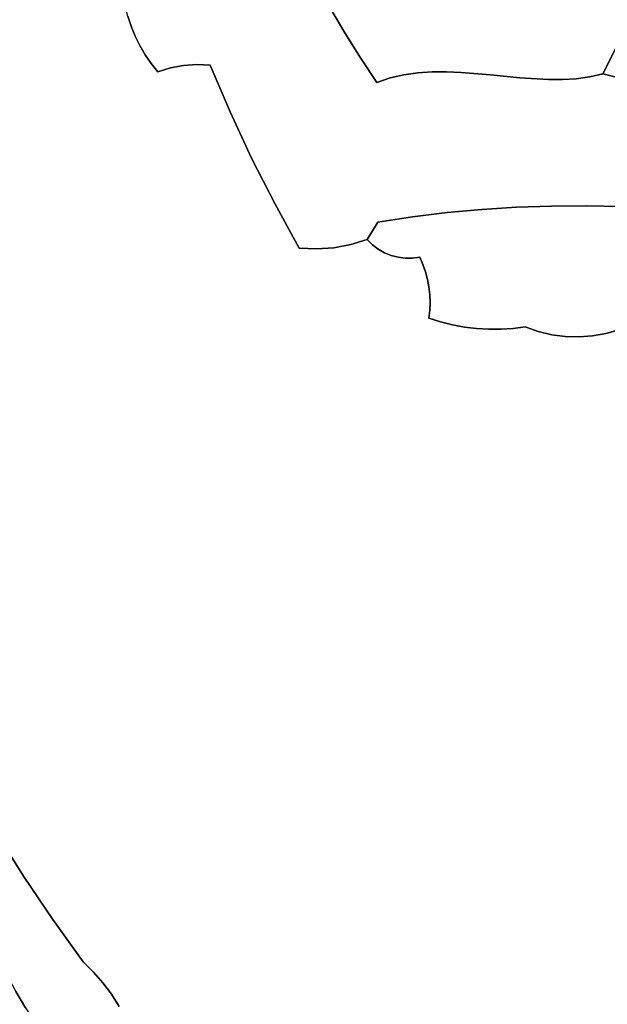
# Model space of a CAD drawing. Header units: inches. Extents: x 36.3 to 71.4, y 17.4 to 61.7.
# Tile 13 of 80: x 46.5 to 48.9, y 36.6 to 40.6. Entities that reach past the tile are written whole.
import ezdxf

# ---------------------------------------------------------------- set-up
doc = ezdxf.new("R2010")
doc.units = ezdxf.units.IN
doc.layers.add('SURFACES_FOR_SKETCHUP', color=7, linetype='Continuous')

msp = doc.modelspace()

# ---------------------------------------------------------------- linework, layer by layer
at = {"layer": 'SURFACES_FOR_SKETCHUP'}
for points, invisible_edges in [([(49.187, 41.0929), (48.469, 40.9633), (48.8358, 40.3906)], 3), ([(49.187, 41.0929), (48.8358, 40.3906), (48.9046, 40.3727)], 8), ([(48.469, 40.9633), (48.4588, 40.9358), (48.8358, 40.3906)], 10), ([(48.4461, 40.9094), (48.4309, 40.8843), (48.8358, 40.3906)], 10), ([(48.4588, 40.9358), (48.4461, 40.9094), (48.8358, 40.3906)], 10), ([(47.2549, 40.4258), (47.627, 40.8677), (47.0802, 40.8134)], 11), ([(47.627, 40.8677), (47.2549, 40.4258), (47.6804, 40.762)], 3), ([(48.4309, 40.8843), (48.4132, 40.8607), (48.6732, 40.3676)], 10), ([(48.7288, 40.3709), (48.783, 40.3783), (48.4309, 40.8843)], 10), ([(48.783, 40.3783), (48.8358, 40.3906), (48.4309, 40.8843)], 10), ([(48.6732, 40.3676), (48.7288, 40.3709), (48.4309, 40.8843)], 10), ([(48.3933, 40.8387), (48.3711, 40.8187), (48.501, 40.375)], 10), ([(48.4132, 40.8607), (48.3933, 40.8387), (48.6166, 40.3677)], 10), ([(48.501, 40.375), (48.6166, 40.3677), (48.3933, 40.8387)], 10), ([(48.6166, 40.3677), (48.6732, 40.3676), (48.4132, 40.8607)], 10), ([(47.0802, 40.8134), (47.0421, 40.7784), (47.2015, 40.4286)], 10), ([(47.2015, 40.4286), (47.2549, 40.4258), (47.0802, 40.8134)], 10), ([(47.7969, 40.5554), (47.983, 40.8198), (47.7371, 40.6579)], 3), ([(47.983, 40.8198), (47.7969, 40.5554), (48.0066, 40.8021)], 3), ([(48.0066, 40.8021), (47.7969, 40.5554), (48.0317, 40.7869)], 3), ([(48.0317, 40.7869), (47.7969, 40.5554), (48.0581, 40.7742)], 3), ([(48.3467, 40.8008), (48.3203, 40.7851), (48.3834, 40.3867)], 10), ([(48.3711, 40.8187), (48.3467, 40.8008), (48.501, 40.375)], 10), ([(48.3834, 40.3867), (48.501, 40.375), (48.3467, 40.8008)], 10), ([(46.9373, 40.5822), (47, 40.7487), (46.9239, 40.6228)], 3), ([(46.9535, 40.5427), (47, 40.7487), (46.9373, 40.5822)], 3), ([(46.9535, 40.5427), (47.1484, 40.4249), (47, 40.7487)], 11), ([(47.0421, 40.7784), (47, 40.7487), (47.1484, 40.4249)], 10), ([(47.1484, 40.4249), (47.2015, 40.4286), (47.0421, 40.7784)], 10), ([(47.6804, 40.762), (47.2549, 40.4258), (47.7371, 40.6579)], 3), ([(47.8598, 40.4546), (48.0581, 40.7742), (47.7969, 40.5554)], 3), ([(48.0856, 40.764), (48.0581, 40.7742), (47.8598, 40.4546)], 10), ([(47.8598, 40.4546), (48.0352, 40.3872), (48.0856, 40.764)], 11), ([(48.0352, 40.3872), (48.0916, 40.3952), (48.0856, 40.764)], 10), ([(48.114, 40.7565), (48.0856, 40.764), (48.0916, 40.3952)], 10), ([(48.1431, 40.7517), (48.114, 40.7565), (48.0916, 40.3952)], 10), ([(48.0916, 40.3952), (48.1489, 40.3989), (48.1431, 40.7517)], 10), ([(48.1727, 40.7498), (48.1431, 40.7517), (48.1489, 40.3989)], 10), ([(48.1489, 40.3989), (48.207, 40.3992), (48.1727, 40.7498)], 10), ([(48.2026, 40.7507), (48.1727, 40.7498), (48.207, 40.3992)], 10), ([(48.2325, 40.7547), (48.2026, 40.7507), (48.207, 40.3992)], 10), ([(48.207, 40.3992), (48.2656, 40.3967), (48.2325, 40.7547)], 10), ([(48.2624, 40.7618), (48.2325, 40.7547), (48.2656, 40.3967)], 10), ([(48.292, 40.772), (48.2624, 40.7618), (48.3834, 40.3867)], 10), ([(48.2656, 40.3967), (48.3834, 40.3867), (48.2624, 40.7618)], 10), ([(48.3203, 40.7851), (48.292, 40.772), (48.3834, 40.3867)], 10), ([(45.8993, 40.7382), (45.9191, 40.6013), (46.9059, 40.7067)], 10), ([(46.9134, 40.6643), (46.9059, 40.7067), (45.9191, 40.6013)], 10), ([(46.9239, 40.6228), (46.9134, 40.6643), (45.9191, 40.6013)], 10), ([(47.7371, 40.6579), (47.2549, 40.4258), (47.7969, 40.5554)], 3), ([(45.9191, 40.6013), (45.4966, 40.0395), (47.0451, 40.3986)], 11), ([(46.9373, 40.5822), (46.9239, 40.6228), (45.9191, 40.6013)], 10), ([(46.9535, 40.5427), (46.9373, 40.5822), (45.9191, 40.6013)], 10), ([(46.9724, 40.5045), (46.9535, 40.5427), (45.9191, 40.6013)], 10), ([(46.994, 40.4676), (46.9724, 40.5045), (45.9191, 40.6013)], 10), ([(47.0183, 40.4323), (46.994, 40.4676), (45.9191, 40.6013)], 10), ([(47.0451, 40.3986), (47.0183, 40.4323), (45.9191, 40.6013)], 10), ([(47.3355, 40.2371), (47.7969, 40.5554), (47.2549, 40.4258)], 3), ([(47.8598, 40.4546), (47.7969, 40.5554), (47.3355, 40.2371)], 10), ([(46.9724, 40.5045), (47.1484, 40.4249), (46.9535, 40.5427)], 3), ([(46.9724, 40.5045), (46.994, 40.4676), (47.1484, 40.4249)], 10), ([(47.096, 40.4149), (47.1484, 40.4249), (46.994, 40.4676)], 10), ([(47.0183, 40.4323), (47.096, 40.4149), (46.994, 40.4676)], 3), ([(47.0183, 40.4323), (47.0451, 40.3986), (47.096, 40.4149)], 8), ([(47.1484, 40.4249), (47.3355, 40.2371), (47.2015, 40.4286)], 3), ([(47.2549, 40.4258), (47.2015, 40.4286), (47.3355, 40.2371)], 2), ([(47.3355, 40.2371), (47.4222, 40.0512), (47.8598, 40.4546)], 10), ([(47.9258, 40.3555), (47.8598, 40.4546), (47.4222, 40.0512)], 10), ([(47.8598, 40.4546), (47.9258, 40.3555), (47.9798, 40.3742)], 8), ([(47.8598, 40.4546), (47.9798, 40.3742), (48.0352, 40.3872)], 9), ([(45.4966, 40.0395), (46.1321, 38.5032), (47.0451, 40.3986)], 10), ([(47.515, 39.8682), (47.0451, 40.3986), (46.1321, 38.5032)], 11), ([(47.0451, 40.3986), (47.3355, 40.2371), (47.096, 40.4149)], 3), ([(47.4222, 40.0512), (47.3355, 40.2371), (47.0451, 40.3986)], 10), ([(47.515, 39.8682), (47.4222, 40.0512), (47.0451, 40.3986)], 10), ([(47.1484, 40.4249), (47.096, 40.4149), (47.3355, 40.2371)], 10), ([(48.0352, 40.3872), (48.0695, 39.8148), (48.0916, 40.3952)], 3), ([(48.209, 39.8319), (48.0916, 40.3952), (48.0695, 39.8148)], 3), ([(48.0916, 40.3952), (48.209, 39.8319), (48.1489, 40.3989)], 3), ([(48.1489, 40.3989), (48.209, 39.8319), (48.207, 40.3992)], 3), ([(48.207, 40.3992), (48.209, 39.8319), (48.2656, 40.3967)], 3), ([(48.3488, 39.8448), (48.2656, 40.3967), (48.209, 39.8319)], 3), ([(48.2656, 40.3967), (48.3488, 39.8448), (48.3834, 40.3867)], 3), ([(48.9046, 40.3727), (48.8358, 40.3906), (48.783, 40.3783)], 8), ([(47.4222, 40.0512), (47.515, 39.8682), (47.9258, 40.3555)], 10), ([(47.9303, 39.7937), (47.9258, 40.3555), (47.515, 39.8682)], 11), ([(47.9258, 40.3555), (48.0695, 39.8148), (47.9798, 40.3742)], 3), ([(48.0695, 39.8148), (47.9258, 40.3555), (47.9303, 39.7937)], 3), ([(47.9798, 40.3742), (48.0695, 39.8148), (48.0352, 40.3872)], 3), ([(48.4887, 39.8537), (48.3834, 40.3867), (48.3488, 39.8448)], 3), ([(48.3834, 40.3867), (48.4887, 39.8537), (48.501, 40.375)], 3), ([(48.501, 40.375), (48.4887, 39.8537), (48.6166, 40.3677)], 3), ([(48.6288, 39.8585), (48.6166, 40.3677), (48.4887, 39.8537)], 3), ([(48.6166, 40.3677), (48.6288, 39.8585), (48.6732, 40.3676)], 3), ([(48.7688, 39.8593), (48.6732, 40.3676), (48.6288, 39.8585)], 3), ([(48.6732, 40.3676), (48.7688, 39.8593), (48.7288, 40.3709)], 3), ([(48.7288, 40.3709), (48.7688, 39.8593), (48.783, 40.3783)], 3), ([(48.783, 40.3783), (48.7688, 39.8593), (48.9046, 40.3727)], 11), ([(48.9088, 39.856), (48.9046, 40.3727), (48.7688, 39.8593)], 3), ([(47.6137, 39.6884), (47.515, 39.8682), (46.1321, 38.5032)], 10), ([(47.6834, 39.6857), (47.7527, 39.6907), (47.515, 39.8682)], 10), ([(47.515, 39.8682), (47.6137, 39.6884), (47.6834, 39.6857)], 8), ([(47.9303, 39.7937), (47.515, 39.8682), (47.7527, 39.6907)], 11), ([(48.3488, 39.8448), (48.209, 39.8319), (48.1215, 39.5936)], 10), ([(48.1215, 39.5936), (48.1297, 39.5633), (48.3488, 39.8448)], 10), ([(48.1297, 39.5633), (48.3762, 39.3622), (48.3488, 39.8448)], 11), ([(48.4887, 39.8537), (48.3488, 39.8448), (48.4253, 39.3622)], 10), ([(48.4253, 39.3622), (48.3488, 39.8448), (48.3762, 39.3622)], 3), ([(48.4743, 39.3654), (48.4887, 39.8537), (48.4253, 39.3622)], 3), ([(48.5232, 39.3716), (48.4887, 39.8537), (48.4743, 39.3654)], 3), ([(48.6288, 39.8585), (48.4887, 39.8537), (48.5232, 39.3716)], 10), ([(48.5232, 39.3716), (48.5759, 39.3533), (48.6288, 39.8585)], 10), ([(48.5759, 39.3533), (48.6297, 39.3405), (48.6288, 39.8585)], 10), ([(48.7688, 39.8593), (48.6288, 39.8585), (48.6842, 39.3334)], 10), ([(48.6297, 39.3405), (48.6842, 39.3334), (48.6288, 39.8585)], 10), ([(48.6842, 39.3334), (48.7391, 39.3318), (48.7688, 39.8593)], 10), ([(48.7391, 39.3318), (48.7938, 39.3357), (48.7688, 39.8593)], 10), ([(48.9088, 39.856), (48.7688, 39.8593), (49.0465, 39.5694)], 10), ([(48.7938, 39.3357), (48.848, 39.3452), (48.7688, 39.8593)], 10), ([(49.0419, 39.5429), (48.7688, 39.8593), (48.848, 39.3452)], 11), ([(49.0465, 39.5694), (48.7688, 39.8593), (49.0419, 39.5429)], 3), ([(48.0695, 39.8148), (47.9303, 39.7937), (47.9836, 39.6597)], 10), ([(47.9836, 39.6597), (48.0114, 39.6522), (48.0695, 39.8148)], 10), ([(48.0114, 39.6522), (48.0401, 39.6484), (48.0695, 39.8148)], 10), ([(48.0692, 39.6483), (48.0695, 39.8148), (48.0401, 39.6484)], 3), ([(48.0985, 39.6521), (48.0695, 39.8148), (48.0692, 39.6483)], 3), ([(48.209, 39.8319), (48.0695, 39.8148), (48.0985, 39.6521)], 10), ([(48.0985, 39.6521), (48.1111, 39.6232), (48.209, 39.8319)], 10), ([(48.1111, 39.6232), (48.1215, 39.5936), (48.209, 39.8319)], 10), ([(47.821, 39.7034), (47.9303, 39.7937), (47.7527, 39.6907)], 3), ([(47.821, 39.7034), (47.8878, 39.7235), (47.9303, 39.7937)], 8), ([(47.8878, 39.7235), (47.9087, 39.7027), (47.9303, 39.7937)], 2), ([(47.9087, 39.7027), (47.9319, 39.685), (47.9303, 39.7937)], 10), ([(47.957, 39.6706), (47.9303, 39.7937), (47.9319, 39.685)], 3), ([(47.9836, 39.6597), (47.9303, 39.7937), (47.957, 39.6706)], 3), ([(47.9087, 39.7027), (47.8878, 39.7235), (47.821, 39.7034)], 8), ([(47.6137, 39.6884), (46.1321, 38.5032), (48.1359, 39.4075)], 11), ([(47.6137, 39.6884), (48.1359, 39.4075), (47.6834, 39.6857)], 3), ([(47.6834, 39.6857), (48.1359, 39.4075), (47.7527, 39.6907)], 3), ([(47.7527, 39.6907), (47.957, 39.6706), (47.821, 39.7034)], 3), ([(47.957, 39.6706), (47.7527, 39.6907), (48.1359, 39.4075)], 11), ([(47.9087, 39.7027), (47.821, 39.7034), (47.9319, 39.685)], 3), ([(47.9319, 39.685), (47.821, 39.7034), (47.957, 39.6706)], 3), ([(48.1359, 39.4075), (47.9836, 39.6597), (47.957, 39.6706)], 9), ([(48.1394, 39.4388), (48.1404, 39.4702), (47.9836, 39.6597)], 10), ([(48.1359, 39.4075), (48.1394, 39.4388), (47.9836, 39.6597)], 10), ([(48.0114, 39.6522), (47.9836, 39.6597), (48.1404, 39.4702)], 10), ([(48.1391, 39.5015), (48.0114, 39.6522), (48.1404, 39.4702)], 3), ([(48.1355, 39.5326), (48.1297, 39.5633), (48.0114, 39.6522)], 10), ([(48.0114, 39.6522), (48.1297, 39.5633), (48.0401, 39.6484)], 3), ([(48.1355, 39.5326), (48.0114, 39.6522), (48.1391, 39.5015)], 3), ([(48.1297, 39.5633), (48.1215, 39.5936), (48.0401, 39.6484)], 10), ([(48.0401, 39.6484), (48.1215, 39.5936), (48.0692, 39.6483)], 3), ([(48.1111, 39.6232), (48.0985, 39.6521), (48.0692, 39.6483)], 8), ([(48.1111, 39.6232), (48.0692, 39.6483), (48.1215, 39.5936)], 3), ([(48.1355, 39.5326), (48.3273, 39.3652), (48.1297, 39.5633)], 3), ([(48.3762, 39.3622), (48.1297, 39.5633), (48.3273, 39.3652)], 3), ([(48.1391, 39.5015), (48.2787, 39.3712), (48.1355, 39.5326)], 3), ([(48.3273, 39.3652), (48.1355, 39.5326), (48.2787, 39.3712)], 3), ([(49.0352, 39.5169), (49.0419, 39.5429), (48.848, 39.3452)], 10), ([(49.0264, 39.4917), (49.0352, 39.5169), (48.848, 39.3452)], 10), ([(48.2787, 39.3712), (48.1391, 39.5015), (48.2305, 39.3803)], 3), ([(48.1404, 39.4702), (48.2305, 39.3803), (48.1391, 39.5015)], 3), ([(49.0155, 39.4673), (49.0264, 39.4917), (48.848, 39.3452)], 10), ([(48.1359, 39.4075), (48.1829, 39.3924), (48.1394, 39.4388)], 2), ([(48.1394, 39.4388), (48.1829, 39.3924), (48.1404, 39.4702)], 3), ([(48.2305, 39.3803), (48.1404, 39.4702), (48.1829, 39.3924)], 3), ([(48.848, 39.3452), (48.9012, 39.3603), (49.0155, 39.4673)], 10), ([(46.1321, 38.5032), (46.2272, 37.6344), (48.1359, 39.4075)], 11), ([(46.287, 37.5198), (48.1359, 39.4075), (46.2272, 37.6344)], 3), ([(46.393, 37.3384), (48.1359, 39.4075), (46.287, 37.5198)], 3), ([(46.393, 37.3384), (46.5046, 37.1606), (48.1359, 39.4075)], 10), ([(48.1359, 39.4075), (46.5046, 37.1606), (48.1829, 39.3924)], 3), ([(46.6219, 36.9863), (48.1829, 39.3924), (46.5046, 37.1606)], 3), ([(48.1829, 39.3924), (46.6219, 36.9863), (48.2305, 39.3803)], 3), ([(46.6219, 36.9863), (48.0591, 36.3475), (48.2305, 39.3803)], 11), ([(48.1451, 36.3583), (48.2305, 39.3803), (48.0591, 36.3475)], 3), ([(48.2305, 39.3803), (48.1451, 36.3583), (48.2787, 39.3712)], 3), ([(48.2314, 36.3663), (48.2787, 39.3712), (48.1451, 36.3583)], 3), ([(48.2787, 39.3712), (48.2314, 36.3663), (48.3273, 39.3652)], 3), ([(48.3178, 36.3716), (48.3273, 39.3652), (48.2314, 36.3663)], 3), ([(48.3273, 39.3652), (48.3178, 36.3716), (48.3762, 39.3622)], 3), ([(48.4042, 36.3741), (48.3762, 39.3622), (48.3178, 36.3716)], 3), ([(48.3762, 39.3622), (48.6297, 39.3405), (48.4253, 39.3622)], 3), ([(48.3762, 39.3622), (48.4042, 36.3741), (48.6297, 39.3405)], 11), ([(48.5759, 39.3533), (48.4743, 39.3654), (48.4253, 39.3622)], 9), ([(48.5759, 39.3533), (48.4253, 39.3622), (48.6297, 39.3405)], 3), ([(48.5759, 39.3533), (48.5232, 39.3716), (48.4743, 39.3654)], 8), ([(49.503, 39.3053), (48.9012, 39.3603), (48.848, 39.3452)], 9), ([(48.4907, 36.3738), (48.6297, 39.3405), (48.4042, 36.3741)], 3), ([(48.6297, 39.3405), (48.4907, 36.3738), (48.6842, 39.3334)], 3), ([(48.577, 36.3708), (48.6842, 39.3334), (48.4907, 36.3738)], 3), ([(49.5802, 36.7389), (48.6842, 39.3334), (48.577, 36.3708)], 11), ([(48.6842, 39.3334), (49.5802, 36.7389), (48.7391, 39.3318)], 3), ([(48.7391, 39.3318), (49.5802, 36.7389), (48.7938, 39.3357)], 3), ([(48.7938, 39.3357), (49.5802, 36.7389), (48.848, 39.3452)], 3), ([(49.503, 39.3053), (48.848, 39.3452), (49.5945, 39.2619)], 3), ([(49.5945, 39.2619), (48.848, 39.3452), (49.5802, 36.7389)], 11), ([(46.5046, 37.1606), (46.393, 37.3384), (46.2638, 37.0143)], 10), ([(46.5046, 37.1606), (46.2638, 37.0143), (46.6219, 36.9863)], 3), ([(46.4371, 36.763), (46.6219, 36.9863), (46.2638, 37.0143)], 3), ([(46.6219, 36.9863), (46.4371, 36.763), (46.7446, 36.8159)], 3), ([(46.6219, 36.9863), (46.7446, 36.8159), (46.7859, 36.7751)], 8), ([(46.7859, 36.7751), (48.0591, 36.3475), (46.6219, 36.9863)], 11), ([(46.4732, 36.6964), (46.7446, 36.8159), (46.4371, 36.763)], 3), ([(46.5119, 36.6315), (46.7446, 36.8159), (46.4732, 36.6964)], 3), ([(46.7446, 36.8159), (46.5119, 36.6315), (46.7859, 36.7751)], 3), ([(46.5534, 36.5684), (46.7859, 36.7751), (46.5119, 36.6315)], 3), ([(46.7859, 36.7751), (46.5534, 36.5684), (46.8238, 36.7314)], 3), ([(46.8238, 36.7314), (47.9733, 36.3339), (46.7859, 36.7751)], 3), ([(48.0591, 36.3475), (46.7859, 36.7751), (47.9733, 36.3339)], 3), ([(46.5534, 36.5684), (46.5975, 36.5071), (46.8238, 36.7314)], 10), ([(46.8583, 36.6852), (46.8238, 36.7314), (46.5975, 36.5071)], 10), ([(46.8583, 36.6852), (47.7183, 36.3126), (46.8238, 36.7314)], 3), ([(47.8029, 36.3169), (46.8238, 36.7314), (47.7183, 36.3126)], 3), ([(47.9733, 36.3339), (46.8238, 36.7314), (47.8029, 36.3169)], 11), ([(48.577, 36.3708), (48.6632, 36.3649), (49.5802, 36.7389)], 10), ([(48.6632, 36.3649), (48.7492, 36.3564), (49.5802, 36.7389)], 10), ([(49.5802, 36.7389), (48.7492, 36.3564), (49.5378, 36.6803)], 3), ([(46.4732, 36.6964), (45.7872, 36.6429), (46.5119, 36.6315)], 3), ([(46.8893, 36.6367), (46.8583, 36.6852), (46.5975, 36.5071)], 10), ([(47.7183, 36.3126), (46.8583, 36.6852), (47.634, 36.3047)], 3), ([(46.8893, 36.6367), (47.634, 36.3047), (46.8583, 36.6852)], 3), ([(48.835, 36.3451), (49.5378, 36.6803), (48.7492, 36.3564)], 3), ([(49.5378, 36.6803), (48.835, 36.3451), (49.499, 36.6164)], 3)]:
    msp.add_3dface(points, dxfattribs=dict(at, invisible_edges=invisible_edges))

doc.saveas('drawing.dxf')
